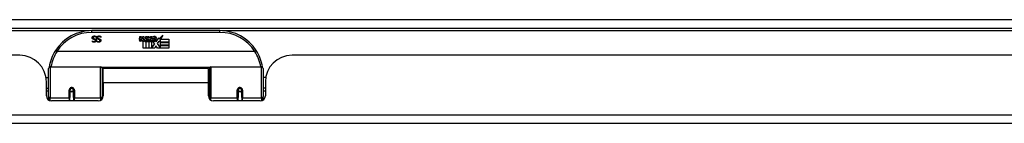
# Model space of a CAD drawing. Header units: inches. Extents: x 25 to 627, y 68 to 290.
# Tile 36 of 250: x 121.95 to 133.47, y 68.36 to 69.58. Entities that reach past the tile are written whole.
import ezdxf

# ---------------------------------------------------------------- set-up
doc = ezdxf.new("R2010")
doc.units = ezdxf.units.IN
doc.header["$MEASUREMENT"] = 0
doc.layers.add('Visible Edges(ANSI)', color=7, linetype='Continuous', lineweight=25)
doc.layers.add('Visible Tangent Edges(ANSI)', color=7, linetype='Continuous', lineweight=25)

msp = doc.modelspace()

# ---------------------------------------------------------------- linework, layer by layer
at = {"layer": 'Visible Edges(ANSI)'}
for p, q in [((85.09, 69.484), (144.892, 69.484)), ((124.29, 69.454), (122.794, 69.454)), ((122.845, 69.374), (122.844, 69.374)), ((122.845, 69.386), (122.845, 69.374)), ((122.899, 69.374), (122.898, 69.374)), ((122.899, 69.386), (122.899, 69.374)), ((123.349, 69.351), (123.356, 69.386)), ((123.356, 69.386), (123.369, 69.386)), ((123.369, 69.386), (123.363, 69.351)), ((123.385, 69.363), (123.389, 69.386)), ((123.389, 69.386), (123.402, 69.386)), ((123.402, 69.386), (123.396, 69.351)), ((123.419, 69.363), (123.423, 69.386)), ((123.423, 69.386), (123.436, 69.386)), ((123.436, 69.386), (123.427, 69.331)), ((123.443, 69.386), (123.459, 69.386)), ((123.457, 69.358), (123.443, 69.386)), ((123.459, 69.386), (123.467, 69.366)), ((123.467, 69.366), (123.469, 69.366)), ((123.469, 69.366), (123.483, 69.386)), ((123.499, 69.386), (123.474, 69.358)), ((123.483, 69.386), (123.499, 69.386)), ((123.498, 69.362), (123.534, 69.362)), ((123.504, 69.374), (123.504, 69.383)), ((123.545, 69.324), (123.576, 69.368)), ((123.576, 69.368), (123.578, 69.354)), ((123.578, 69.354), (123.622, 69.4)), ((123.622, 69.4), (123.597, 69.352)), ((122.799, 69.334), (122.8, 69.334)), ((122.799, 69.323), (122.799, 69.334)), ((122.854, 69.334), (122.854, 69.334)), ((122.854, 69.323), (122.854, 69.334)), ((123.394, 69.247), (123.394, 69.327)), ((123.424, 69.247), (123.394, 69.247)), ((123.412, 69.334), (123.412, 69.328)), ((123.412, 69.328), (123.424, 69.328)), ((123.416, 69.341), (123.413, 69.341)), ((123.415, 69.331), (123.416, 69.341)), ((123.427, 69.331), (123.415, 69.331)), ((123.424, 69.328), (123.424, 69.247)), ((123.428, 69.328), (123.45, 69.328)), ((123.428, 69.247), (123.428, 69.328)), ((123.458, 69.247), (123.428, 69.247)), ((123.432, 69.331), (123.457, 69.358)), ((123.449, 69.331), (123.432, 69.331)), ((123.462, 69.349), (123.449, 69.331)), ((123.45, 69.328), (123.458, 69.339)), ((123.458, 69.339), (123.458, 69.247)), ((123.464, 69.349), (123.462, 69.349)), ((123.462, 69.346), (123.47, 69.328)), ((123.462, 69.247), (123.462, 69.346)), ((123.529, 69.247), (123.462, 69.247)), ((123.472, 69.331), (123.464, 69.349)), ((123.47, 69.328), (123.492, 69.328)), ((123.488, 69.331), (123.472, 69.331)), ((123.474, 69.358), (123.488, 69.331)), ((123.492, 69.328), (123.492, 69.249)), ((123.492, 69.249), (123.529, 69.298)), ((123.529, 69.298), (123.508, 69.327)), ((123.533, 69.353), (123.509, 69.353)), ((123.543, 69.274), (123.529, 69.247)), ((123.538, 69.336), (123.545, 69.324)), ((123.561, 69.247), (123.543, 69.274)), ((123.578, 69.33), (123.559, 69.302)), ((123.559, 69.302), (123.596, 69.248)), ((123.694, 69.247), (123.561, 69.247)), ((123.58, 69.32), (123.578, 69.33)), ((123.596, 69.349), (123.58, 69.32)), ((123.596, 69.32), (123.596, 69.349)), ((123.694, 69.32), (123.596, 69.32)), ((123.596, 69.316), (123.694, 69.316)), ((123.596, 69.284), (123.596, 69.316)), ((123.694, 69.284), (123.596, 69.284)), ((123.596, 69.279), (123.694, 69.279)), ((123.596, 69.248), (123.596, 69.279)), ((123.597, 69.352), (123.694, 69.352)), ((123.694, 69.352), (123.694, 69.32)), ((123.694, 69.316), (123.694, 69.284)), ((123.694, 69.279), (123.694, 69.247)), ((121.949, 69.165), (108.034, 69.165)), ((124.699, 69.209), (122.385, 69.209)), ((139.05, 69.165), (125.135, 69.165)), ((122.306, 69.029), (122.896, 69.029)), ((122.912, 69.014), (122.912, 68.676)), ((124.172, 68.676), (124.172, 69.014)), ((124.187, 69.029), (124.777, 69.029)), ((122.256, 68.905), (122.287, 68.905)), ((122.287, 68.68), (122.287, 69.01)), ((122.912, 68.937), (122.926, 68.937)), ((122.926, 68.842), (122.926, 69.01)), ((124.157, 69.01), (122.926, 69.01)), ((124.157, 68.842), (124.157, 69.01)), ((124.172, 68.937), (124.157, 68.937)), ((124.797, 69.01), (124.797, 68.68)), ((124.827, 68.905), (124.797, 68.905)), ((122.261, 68.687), (122.261, 68.853)), ((122.926, 68.842), (122.926, 68.687)), ((124.157, 68.687), (124.157, 68.842)), ((124.823, 68.853), (124.823, 68.687)), ((122.261, 68.779), (122.287, 68.779)), ((122.287, 68.745), (122.261, 68.745)), ((122.287, 68.68), (122.287, 68.638)), ((122.536, 68.762), (122.538, 68.761)), ((122.536, 68.757), (122.536, 68.67)), ((122.538, 68.755), (122.536, 68.755)), ((122.536, 68.628), (122.536, 68.67)), ((122.538, 68.761), (122.538, 68.757)), ((122.542, 68.745), (122.539, 68.745)), ((122.575, 68.745), (122.573, 68.745)), ((122.577, 68.753), (122.579, 68.753)), ((122.579, 68.67), (122.579, 68.757)), ((122.579, 68.67), (122.579, 68.628)), ((122.912, 68.746), (122.926, 68.746)), ((122.912, 68.648), (122.912, 68.676)), ((124.172, 68.746), (124.157, 68.746)), ((124.172, 68.676), (124.172, 68.648)), ((124.504, 68.757), (124.504, 68.67)), ((124.507, 68.753), (124.504, 68.753)), ((124.504, 68.628), (124.504, 68.67)), ((124.51, 68.745), (124.508, 68.745)), ((124.544, 68.745), (124.542, 68.745)), ((124.547, 68.762), (124.545, 68.761)), ((124.545, 68.755), (124.547, 68.755)), ((124.546, 68.757), (124.546, 68.761)), ((124.548, 68.67), (124.548, 68.757)), ((124.548, 68.67), (124.548, 68.628)), ((124.823, 68.779), (124.797, 68.779)), ((124.823, 68.745), (124.797, 68.745)), ((124.797, 68.638), (124.797, 68.68)), ((122.867, 68.628), (122.32, 68.628)), ((124.764, 68.628), (124.216, 68.628)), ((144.794, 68.365), (85.189, 68.365))]:
    msp.add_line(p, q, dxfattribs=at)
at = {"layer": 'Visible Edges(ANSI)', "flags": 128}
for points in [[(122.797, 69.37), (122.797, 69.371), (122.797, 69.372), (122.797, 69.372), (122.797, 69.373), (122.797, 69.374), (122.797, 69.374), (122.797, 69.375), (122.797, 69.376), (122.798, 69.376), (122.798, 69.377), (122.798, 69.378), (122.798, 69.378), (122.799, 69.379), (122.799, 69.38), (122.799, 69.38), (122.8, 69.381), (122.8, 69.382), (122.8, 69.382), (122.801, 69.383), (122.801, 69.383), (122.802, 69.384), (122.802, 69.384), (122.803, 69.385), (122.803, 69.385)], [(122.811, 69.352), (122.809, 69.353), (122.808, 69.353), (122.807, 69.354), (122.806, 69.354), (122.805, 69.355), (122.804, 69.355), (122.803, 69.356), (122.803, 69.356), (122.802, 69.357), (122.801, 69.358), (122.801, 69.358), (122.8, 69.359), (122.799, 69.36), (122.799, 69.361), (122.798, 69.362), (122.798, 69.362), (122.798, 69.363), (122.797, 69.364), (122.797, 69.365), (122.797, 69.366), (122.797, 69.367), (122.797, 69.368), (122.797, 69.369), (122.797, 69.37)], [(122.803, 69.385), (122.804, 69.386), (122.804, 69.386), (122.805, 69.387), (122.805, 69.387), (122.806, 69.388), (122.807, 69.388), (122.807, 69.388), (122.808, 69.389), (122.809, 69.389), (122.809, 69.389), (122.81, 69.39), (122.811, 69.39), (122.811, 69.39), (122.812, 69.391), (122.813, 69.391), (122.814, 69.391), (122.815, 69.391), (122.816, 69.391), (122.816, 69.391), (122.817, 69.392), (122.818, 69.392), (122.819, 69.392), (122.82, 69.392), (122.822, 69.392)], [(122.822, 69.384), (122.821, 69.384), (122.82, 69.383), (122.819, 69.383), (122.817, 69.383), (122.816, 69.383), (122.815, 69.383), (122.814, 69.382), (122.813, 69.382), (122.813, 69.382), (122.812, 69.381), (122.811, 69.381), (122.81, 69.38), (122.81, 69.38), (122.809, 69.379), (122.809, 69.379), (122.808, 69.378), (122.808, 69.377), (122.807, 69.377), (122.807, 69.376), (122.807, 69.375), (122.807, 69.374), (122.807, 69.373), (122.806, 69.373), (122.806, 69.372)], [(122.806, 69.372), (122.806, 69.371), (122.806, 69.37), (122.807, 69.37), (122.807, 69.369), (122.807, 69.368), (122.807, 69.368), (122.807, 69.367), (122.807, 69.367), (122.808, 69.366), (122.808, 69.366), (122.808, 69.365), (122.808, 69.365), (122.809, 69.364), (122.809, 69.364), (122.81, 69.364), (122.81, 69.363), (122.811, 69.363), (122.811, 69.363), (122.812, 69.362), (122.812, 69.362), (122.813, 69.362), (122.814, 69.361), (122.814, 69.361), (122.815, 69.361)], [(122.815, 69.361), (122.816, 69.361), (122.816, 69.361), (122.817, 69.36), (122.817, 69.36), (122.818, 69.36), (122.818, 69.36), (122.819, 69.36), (122.819, 69.36), (122.82, 69.36), (122.82, 69.36), (122.821, 69.359), (122.821, 69.359), (122.822, 69.359), (122.822, 69.359), (122.823, 69.359), (122.823, 69.359), (122.824, 69.359), (122.824, 69.359), (122.825, 69.358), (122.825, 69.358), (122.826, 69.358), (122.827, 69.358), (122.827, 69.358), (122.828, 69.358)], [(122.822, 69.392), (122.823, 69.392), (122.824, 69.392), (122.825, 69.392), (122.826, 69.392), (122.828, 69.391), (122.829, 69.391), (122.83, 69.391), (122.831, 69.391), (122.832, 69.391), (122.833, 69.391), (122.834, 69.39), (122.835, 69.39), (122.835, 69.39), (122.836, 69.39), (122.837, 69.389), (122.838, 69.389), (122.839, 69.389), (122.84, 69.388), (122.841, 69.388), (122.842, 69.388), (122.842, 69.387), (122.843, 69.387), (122.844, 69.387), (122.845, 69.386)], [(122.844, 69.374), (122.843, 69.375), (122.842, 69.376), (122.842, 69.376), (122.841, 69.377), (122.84, 69.378), (122.839, 69.378), (122.838, 69.379), (122.837, 69.379), (122.836, 69.38), (122.835, 69.38), (122.835, 69.381), (122.834, 69.381), (122.833, 69.382), (122.832, 69.382), (122.831, 69.382), (122.83, 69.383), (122.829, 69.383), (122.828, 69.383), (122.827, 69.383), (122.826, 69.383), (122.825, 69.383), (122.824, 69.384), (122.823, 69.384), (122.822, 69.384)], [(122.851, 69.37), (122.851, 69.371), (122.851, 69.372), (122.851, 69.372), (122.851, 69.373), (122.851, 69.374), (122.851, 69.374), (122.851, 69.375), (122.852, 69.376), (122.852, 69.376), (122.852, 69.377), (122.852, 69.378), (122.853, 69.378), (122.853, 69.379), (122.853, 69.38), (122.853, 69.38), (122.854, 69.381), (122.854, 69.382), (122.855, 69.382), (122.855, 69.383), (122.855, 69.383), (122.856, 69.384), (122.856, 69.384), (122.857, 69.385), (122.857, 69.385)], [(122.865, 69.352), (122.864, 69.353), (122.863, 69.353), (122.862, 69.354), (122.86, 69.354), (122.86, 69.355), (122.859, 69.355), (122.858, 69.356), (122.857, 69.356), (122.856, 69.357), (122.855, 69.358), (122.855, 69.358), (122.854, 69.359), (122.854, 69.36), (122.853, 69.361), (122.853, 69.362), (122.852, 69.362), (122.852, 69.363), (122.852, 69.364), (122.851, 69.365), (122.851, 69.366), (122.851, 69.367), (122.851, 69.368), (122.851, 69.369), (122.851, 69.37)], [(122.857, 69.385), (122.858, 69.386), (122.858, 69.386), (122.859, 69.387), (122.86, 69.387), (122.86, 69.388), (122.861, 69.388), (122.862, 69.388), (122.862, 69.389), (122.863, 69.389), (122.864, 69.389), (122.864, 69.39), (122.865, 69.39), (122.866, 69.39), (122.866, 69.391), (122.867, 69.391), (122.868, 69.391), (122.869, 69.391), (122.87, 69.391), (122.871, 69.391), (122.872, 69.392), (122.873, 69.392), (122.874, 69.392), (122.875, 69.392), (122.876, 69.392)], [(122.876, 69.384), (122.875, 69.384), (122.874, 69.383), (122.873, 69.383), (122.872, 69.383), (122.871, 69.383), (122.87, 69.383), (122.869, 69.382), (122.868, 69.382), (122.867, 69.382), (122.866, 69.381), (122.865, 69.381), (122.865, 69.38), (122.864, 69.38), (122.863, 69.379), (122.863, 69.379), (122.862, 69.378), (122.862, 69.377), (122.862, 69.377), (122.861, 69.376), (122.861, 69.375), (122.861, 69.374), (122.861, 69.373), (122.861, 69.373), (122.861, 69.372)], [(122.861, 69.372), (122.861, 69.371), (122.861, 69.37), (122.861, 69.37), (122.861, 69.369), (122.861, 69.368), (122.861, 69.368), (122.861, 69.367), (122.862, 69.367), (122.862, 69.366), (122.862, 69.366), (122.862, 69.365), (122.863, 69.365), (122.863, 69.364), (122.864, 69.364), (122.864, 69.364), (122.864, 69.363), (122.865, 69.363), (122.865, 69.363), (122.866, 69.362), (122.867, 69.362), (122.867, 69.362), (122.868, 69.361), (122.869, 69.361), (122.869, 69.361)], [(122.869, 69.361), (122.87, 69.361), (122.87, 69.361), (122.871, 69.36), (122.872, 69.36), (122.872, 69.36), (122.873, 69.36), (122.873, 69.36), (122.874, 69.36), (122.874, 69.36), (122.874, 69.36), (122.875, 69.359), (122.875, 69.359), (122.876, 69.359), (122.876, 69.359), (122.877, 69.359), (122.877, 69.359), (122.878, 69.359), (122.878, 69.359), (122.879, 69.358), (122.88, 69.358), (122.88, 69.358), (122.881, 69.358), (122.882, 69.358), (122.882, 69.358)], [(122.876, 69.392), (122.877, 69.392), (122.878, 69.392), (122.879, 69.392), (122.881, 69.392), (122.882, 69.391), (122.883, 69.391), (122.884, 69.391), (122.885, 69.391), (122.886, 69.391), (122.887, 69.391), (122.888, 69.39), (122.889, 69.39), (122.89, 69.39), (122.891, 69.39), (122.892, 69.389), (122.892, 69.389), (122.893, 69.389), (122.894, 69.388), (122.895, 69.388), (122.896, 69.388), (122.897, 69.387), (122.897, 69.387), (122.898, 69.387), (122.899, 69.386)], [(122.898, 69.374), (122.898, 69.375), (122.897, 69.376), (122.896, 69.376), (122.895, 69.377), (122.894, 69.378), (122.893, 69.378), (122.892, 69.379), (122.892, 69.379), (122.891, 69.38), (122.89, 69.38), (122.889, 69.381), (122.888, 69.381), (122.887, 69.382), (122.886, 69.382), (122.885, 69.382), (122.884, 69.383), (122.883, 69.383), (122.882, 69.383), (122.881, 69.383), (122.88, 69.383), (122.879, 69.383), (122.878, 69.384), (122.877, 69.384), (122.876, 69.384)], [(122.82, 69.318), (122.819, 69.318), (122.818, 69.318), (122.817, 69.318), (122.817, 69.318), (122.816, 69.319), (122.815, 69.319), (122.814, 69.319), (122.813, 69.319), (122.812, 69.319), (122.811, 69.319), (122.81, 69.319), (122.809, 69.32), (122.808, 69.32), (122.807, 69.32), (122.807, 69.32), (122.806, 69.32), (122.805, 69.321), (122.804, 69.321), (122.803, 69.321), (122.802, 69.322), (122.802, 69.322), (122.801, 69.322), (122.8, 69.323), (122.799, 69.323)], [(122.8, 69.334), (122.801, 69.334), (122.801, 69.333), (122.802, 69.333), (122.802, 69.332), (122.803, 69.332), (122.804, 69.331), (122.805, 69.331), (122.805, 69.33), (122.806, 69.33), (122.807, 69.33), (122.808, 69.329), (122.809, 69.329), (122.81, 69.328), (122.81, 69.328), (122.811, 69.328), (122.812, 69.328), (122.813, 69.327), (122.814, 69.327), (122.815, 69.327), (122.816, 69.327), (122.817, 69.327), (122.818, 69.327), (122.819, 69.327), (122.82, 69.326)], [(122.825, 69.349), (122.825, 69.349), (122.824, 69.349), (122.824, 69.349), (122.823, 69.349), (122.822, 69.349), (122.822, 69.35), (122.821, 69.35), (122.821, 69.35), (122.82, 69.35), (122.819, 69.35), (122.819, 69.35), (122.818, 69.35), (122.817, 69.351), (122.816, 69.351), (122.816, 69.351), (122.815, 69.351), (122.815, 69.351), (122.814, 69.351), (122.813, 69.352), (122.813, 69.352), (122.812, 69.352), (122.812, 69.352), (122.811, 69.352), (122.811, 69.352)], [(122.844, 69.339), (122.844, 69.337), (122.844, 69.336), (122.844, 69.334), (122.844, 69.333), (122.843, 69.332), (122.843, 69.331), (122.842, 69.33), (122.841, 69.328), (122.84, 69.327), (122.84, 69.326), (122.839, 69.325), (122.838, 69.324), (122.836, 69.323), (122.835, 69.322), (122.834, 69.322), (122.833, 69.321), (122.831, 69.32), (122.83, 69.32), (122.828, 69.319), (122.827, 69.319), (122.825, 69.319), (122.824, 69.318), (122.822, 69.318), (122.82, 69.318)], [(122.82, 69.326), (122.821, 69.327), (122.822, 69.327), (122.823, 69.327), (122.824, 69.327), (122.825, 69.327), (122.826, 69.327), (122.827, 69.328), (122.827, 69.328), (122.828, 69.328), (122.829, 69.329), (122.83, 69.329), (122.83, 69.33), (122.831, 69.33), (122.832, 69.331), (122.832, 69.331), (122.833, 69.332), (122.833, 69.332), (122.833, 69.333), (122.834, 69.334), (122.834, 69.335), (122.834, 69.335), (122.834, 69.336), (122.834, 69.337), (122.834, 69.338)], [(122.834, 69.338), (122.834, 69.338), (122.834, 69.339), (122.834, 69.34), (122.834, 69.34), (122.834, 69.341), (122.834, 69.342), (122.834, 69.342), (122.833, 69.343), (122.833, 69.343), (122.833, 69.344), (122.832, 69.344), (122.832, 69.345), (122.832, 69.345), (122.831, 69.346), (122.831, 69.346), (122.83, 69.346), (122.83, 69.347), (122.829, 69.347), (122.829, 69.347), (122.828, 69.348), (122.827, 69.348), (122.827, 69.348), (122.826, 69.348), (122.825, 69.349)], [(122.828, 69.358), (122.829, 69.358), (122.829, 69.357), (122.83, 69.357), (122.83, 69.357), (122.831, 69.357), (122.831, 69.357), (122.832, 69.356), (122.832, 69.356), (122.833, 69.356), (122.834, 69.356), (122.834, 69.355), (122.835, 69.355), (122.835, 69.355), (122.835, 69.355), (122.836, 69.354), (122.836, 69.354), (122.837, 69.354), (122.837, 69.354), (122.838, 69.353), (122.838, 69.353), (122.838, 69.353), (122.839, 69.352), (122.839, 69.352), (122.84, 69.351)], [(122.84, 69.351), (122.84, 69.351), (122.84, 69.351), (122.841, 69.35), (122.841, 69.35), (122.841, 69.349), (122.842, 69.349), (122.842, 69.348), (122.842, 69.348), (122.842, 69.347), (122.843, 69.347), (122.843, 69.346), (122.843, 69.346), (122.843, 69.345), (122.843, 69.345), (122.844, 69.344), (122.844, 69.344), (122.844, 69.343), (122.844, 69.342), (122.844, 69.342), (122.844, 69.341), (122.844, 69.341), (122.844, 69.34), (122.844, 69.339), (122.844, 69.339)], [(122.854, 69.334), (122.855, 69.334), (122.855, 69.333), (122.856, 69.333), (122.857, 69.332), (122.857, 69.332), (122.858, 69.331), (122.859, 69.331), (122.86, 69.33), (122.86, 69.33), (122.861, 69.33), (122.862, 69.329), (122.863, 69.329), (122.864, 69.328), (122.865, 69.328), (122.866, 69.328), (122.867, 69.328), (122.867, 69.327), (122.868, 69.327), (122.869, 69.327), (122.87, 69.327), (122.871, 69.327), (122.872, 69.327), (122.873, 69.327), (122.874, 69.326)], [(122.875, 69.318), (122.874, 69.318), (122.873, 69.318), (122.872, 69.318), (122.871, 69.318), (122.87, 69.319), (122.869, 69.319), (122.868, 69.319), (122.867, 69.319), (122.866, 69.319), (122.865, 69.319), (122.864, 69.319), (122.863, 69.32), (122.863, 69.32), (122.862, 69.32), (122.861, 69.32), (122.86, 69.32), (122.859, 69.321), (122.858, 69.321), (122.858, 69.321), (122.857, 69.322), (122.856, 69.322), (122.855, 69.322), (122.854, 69.323), (122.854, 69.323)], [(122.879, 69.349), (122.879, 69.349), (122.878, 69.349), (122.878, 69.349), (122.877, 69.349), (122.877, 69.349), (122.876, 69.35), (122.876, 69.35), (122.875, 69.35), (122.874, 69.35), (122.874, 69.35), (122.873, 69.35), (122.872, 69.35), (122.871, 69.351), (122.871, 69.351), (122.87, 69.351), (122.869, 69.351), (122.869, 69.351), (122.868, 69.351), (122.868, 69.352), (122.867, 69.352), (122.866, 69.352), (122.866, 69.352), (122.865, 69.352), (122.865, 69.352)], [(122.874, 69.326), (122.875, 69.327), (122.876, 69.327), (122.877, 69.327), (122.878, 69.327), (122.879, 69.327), (122.88, 69.327), (122.881, 69.328), (122.882, 69.328), (122.882, 69.328), (122.883, 69.329), (122.884, 69.329), (122.885, 69.33), (122.885, 69.33), (122.886, 69.331), (122.886, 69.331), (122.887, 69.332), (122.887, 69.332), (122.888, 69.333), (122.888, 69.334), (122.888, 69.335), (122.888, 69.335), (122.889, 69.336), (122.889, 69.337), (122.889, 69.338)], [(122.899, 69.339), (122.898, 69.337), (122.898, 69.336), (122.898, 69.334), (122.898, 69.333), (122.897, 69.332), (122.897, 69.331), (122.896, 69.33), (122.896, 69.328), (122.895, 69.327), (122.894, 69.326), (122.893, 69.325), (122.892, 69.324), (122.891, 69.323), (122.889, 69.322), (122.888, 69.322), (122.887, 69.321), (122.886, 69.32), (122.884, 69.32), (122.883, 69.319), (122.881, 69.319), (122.88, 69.319), (122.878, 69.318), (122.876, 69.318), (122.875, 69.318)], [(122.889, 69.338), (122.889, 69.338), (122.889, 69.339), (122.889, 69.34), (122.888, 69.34), (122.888, 69.341), (122.888, 69.342), (122.888, 69.342), (122.888, 69.343), (122.887, 69.343), (122.887, 69.344), (122.887, 69.344), (122.886, 69.345), (122.886, 69.345), (122.885, 69.346), (122.885, 69.346), (122.884, 69.346), (122.884, 69.347), (122.883, 69.347), (122.883, 69.347), (122.882, 69.348), (122.882, 69.348), (122.881, 69.348), (122.88, 69.348), (122.879, 69.349)], [(122.882, 69.358), (122.883, 69.358), (122.883, 69.357), (122.884, 69.357), (122.885, 69.357), (122.885, 69.357), (122.886, 69.357), (122.886, 69.356), (122.887, 69.356), (122.887, 69.356), (122.888, 69.356), (122.888, 69.355), (122.889, 69.355), (122.889, 69.355), (122.89, 69.355), (122.89, 69.354), (122.891, 69.354), (122.891, 69.354), (122.892, 69.354), (122.892, 69.353), (122.892, 69.353), (122.893, 69.353), (122.893, 69.352), (122.894, 69.352), (122.894, 69.351)], [(122.894, 69.351), (122.894, 69.351), (122.895, 69.351), (122.895, 69.35), (122.895, 69.35), (122.896, 69.349), (122.896, 69.349), (122.896, 69.348), (122.896, 69.348), (122.897, 69.347), (122.897, 69.347), (122.897, 69.346), (122.897, 69.346), (122.898, 69.345), (122.898, 69.345), (122.898, 69.344), (122.898, 69.344), (122.898, 69.343), (122.898, 69.342), (122.898, 69.342), (122.898, 69.341), (122.898, 69.341), (122.898, 69.34), (122.899, 69.339), (122.899, 69.339)], [(122.367, 69.221), (122.367, 69.221), (122.367, 69.221), (122.367, 69.221), (122.367, 69.221), (122.368, 69.22), (122.368, 69.22), (122.368, 69.22), (122.369, 69.219), (122.369, 69.219), (122.37, 69.218), (122.371, 69.218), (122.371, 69.217), (122.372, 69.217), (122.373, 69.216), (122.374, 69.215), (122.375, 69.215), (122.375, 69.214), (122.376, 69.213), (122.377, 69.213), (122.378, 69.212), (122.379, 69.211), (122.381, 69.211), (122.382, 69.21), (122.383, 69.209)], [(122.385, 69.209), (122.385, 69.209), (122.385, 69.209), (122.384, 69.209), (122.384, 69.209), (122.384, 69.209), (122.384, 69.209), (122.384, 69.209), (122.384, 69.209), (122.384, 69.209), (122.384, 69.209), (122.384, 69.209), (122.384, 69.209), (122.384, 69.209), (122.383, 69.209), (122.383, 69.209), (122.383, 69.209), (122.383, 69.209), (122.383, 69.209), (122.383, 69.209), (122.383, 69.209), (122.383, 69.209), (122.383, 69.209), (122.383, 69.209), (122.383, 69.209)], [(124.701, 69.209), (124.7, 69.209), (124.7, 69.209), (124.7, 69.209), (124.7, 69.209), (124.7, 69.209), (124.7, 69.209), (124.7, 69.209), (124.7, 69.209), (124.7, 69.209), (124.7, 69.209), (124.7, 69.209), (124.7, 69.209), (124.699, 69.209), (124.699, 69.209), (124.699, 69.209), (124.699, 69.209), (124.699, 69.209), (124.699, 69.209), (124.699, 69.209), (124.699, 69.209), (124.699, 69.209), (124.699, 69.209), (124.699, 69.209), (124.699, 69.209)], [(124.716, 69.221), (124.716, 69.221), (124.716, 69.221), (124.716, 69.221), (124.716, 69.221), (124.716, 69.22), (124.715, 69.22), (124.715, 69.22), (124.714, 69.219), (124.714, 69.219), (124.713, 69.218), (124.713, 69.218), (124.712, 69.217), (124.711, 69.217), (124.71, 69.216), (124.71, 69.215), (124.709, 69.215), (124.708, 69.214), (124.707, 69.213), (124.706, 69.213), (124.705, 69.212), (124.704, 69.211), (124.703, 69.211), (124.702, 69.21), (124.701, 69.209)], [(122.293, 69.029), (122.293, 69.028), (122.293, 69.028), (122.293, 69.028), (122.293, 69.028), (122.293, 69.028), (122.293, 69.027), (122.293, 69.027), (122.293, 69.027), (122.293, 69.027), (122.293, 69.027), (122.293, 69.026), (122.293, 69.026), (122.293, 69.026), (122.293, 69.026), (122.293, 69.025), (122.293, 69.025), (122.293, 69.025), (122.293, 69.025), (122.293, 69.025), (122.293, 69.024), (122.293, 69.024), (122.293, 69.024), (122.292, 69.024), (122.292, 69.024)], [(124.791, 69.024), (124.791, 69.024), (124.791, 69.024), (124.791, 69.024), (124.791, 69.024), (124.791, 69.025), (124.791, 69.025), (124.791, 69.025), (124.791, 69.025), (124.791, 69.025), (124.79, 69.026), (124.79, 69.026), (124.79, 69.026), (124.79, 69.026), (124.79, 69.027), (124.79, 69.027), (124.79, 69.027), (124.79, 69.027), (124.79, 69.027), (124.79, 69.028), (124.79, 69.028), (124.79, 69.028), (124.79, 69.028), (124.79, 69.028), (124.79, 69.029)], [(122.536, 68.757), (122.536, 68.76), (122.536, 68.762), (122.537, 68.765), (122.538, 68.768), (122.54, 68.77), (122.542, 68.772), (122.544, 68.774), (122.546, 68.776), (122.549, 68.777), (122.552, 68.778), (122.554, 68.779), (122.557, 68.779), (122.56, 68.779), (122.563, 68.778), (122.566, 68.777), (122.569, 68.776), (122.571, 68.774), (122.573, 68.772), (122.575, 68.77), (122.576, 68.768), (122.578, 68.765), (122.578, 68.762), (122.579, 68.76), (122.579, 68.757)], [(122.926, 68.709), (122.926, 68.709), (122.926, 68.709), (122.926, 68.709), (122.926, 68.709), (122.926, 68.709), (122.926, 68.709), (122.926, 68.709), (122.926, 68.709), (122.926, 68.709), (122.926, 68.709), (122.926, 68.709), (122.926, 68.709), (122.926, 68.71), (122.926, 68.71), (122.926, 68.71), (122.926, 68.71), (122.926, 68.71), (122.926, 68.71), (122.926, 68.71), (122.926, 68.71), (122.926, 68.71), (122.926, 68.71), (122.926, 68.71), (122.926, 68.71)], [(124.157, 68.71), (124.157, 68.71), (124.157, 68.71), (124.157, 68.71), (124.157, 68.71), (124.157, 68.71), (124.157, 68.71), (124.157, 68.71), (124.157, 68.71), (124.157, 68.71), (124.157, 68.71), (124.157, 68.71), (124.157, 68.709), (124.157, 68.709), (124.157, 68.709), (124.157, 68.709), (124.157, 68.709), (124.157, 68.709), (124.158, 68.709), (124.158, 68.709), (124.158, 68.709), (124.158, 68.709), (124.158, 68.709), (124.158, 68.709), (124.158, 68.709)], [(124.504, 68.757), (124.504, 68.76), (124.505, 68.762), (124.506, 68.765), (124.507, 68.768), (124.508, 68.77), (124.51, 68.772), (124.512, 68.774), (124.515, 68.776), (124.517, 68.777), (124.52, 68.778), (124.523, 68.779), (124.526, 68.779), (124.529, 68.779), (124.532, 68.778), (124.535, 68.777), (124.537, 68.776), (124.54, 68.774), (124.542, 68.772), (124.543, 68.77), (124.545, 68.768), (124.546, 68.765), (124.547, 68.762), (124.547, 68.76), (124.548, 68.757)]]:
    msp.add_lwpolyline(points, dxfattribs=at)
at = {"layer": 'Visible Edges(ANSI)'}
for centre in [(122.557, 68.757), (124.526, 68.757)]:
    msp.add_circle(centre, 0.0197, dxfattribs=at)
for centre, radius, start, end in [((122.794, 68.947), 0.507, 90, 147.3142), ((123.339, 69.371), 0.0465, 328.5584, 350.8257), ((123.373, 69.371), 0.0465, 327.5992, 350), ((123.524, 69.351), 0.0282, 156.1555, 203.8445), ((123.523, 69.325), 0.0607, 81.5605, 107.3343), ((123.516, 69.346), 0.0307, 64.6784, 112.5609), ((123.525, 69.365), 0.0096, 343.5261, 64.6784), ((123.529, 69.366), 0.0197, 356.5646, 81.5605), ((123.508, 69.367), 0.0398, 314.1684, 356.5646), ((124.29, 68.947), 0.507, 32.6858, 90), ((123.377, 69.346), 0.0288, 169, 198.4748), ((123.36, 69.34), 0.0105, 198.4748, 269.6788), ((123.36, 69.354), 0.0246, 269.6788, 333.9508), ((123.375, 69.349), 0.0123, 169.9922, 203.5487), ((123.369, 69.347), 0.006, 203.5487, 276.1027), ((123.368, 69.353), 0.0126, 276.1027, 327.6083), ((123.411, 69.345), 0.0288, 183.6169, 196.9928), ((123.393, 69.34), 0.0101, 196.9928, 269.4776), ((123.393, 69.354), 0.024, 269.4776, 327.4114), ((123.395, 69.351), 0.024, 268.7952, 316.5849), ((123.408, 69.349), 0.0123, 170, 203.5571), ((123.403, 69.347), 0.006, 203.5571, 276.03), ((123.402, 69.353), 0.0126, 276.03, 327.5992), ((123.512, 69.345), 0.0152, 203.8445, 265.0802), ((123.517, 69.348), 0.00955, 151.4547, 231.1652), ((123.515, 69.36), 0.033, 257.079, 313.1785), ((123.515, 69.36), 0.0299, 260.4085, 314.1684), ((123.518, 69.35), 0.0109, 231.1652, 289.3797), ((123.516, 69.355), 0.0168, 289.3797, 352.9975), ((121.949, 68.853), 0.312, 0, 90), ((122.794, 68.947), 0.507, 147.3142, 170.7932), ((124.29, 68.947), 0.507, 9.2068, 32.6858), ((125.135, 68.853), 0.312, 90, 180), ((122.306, 69.01), 0.0197, 90, 180), ((122.896, 69.014), 0.0157, 0, 90), ((124.187, 69.014), 0.0157, 90, 180), ((124.777, 69.01), 0.0197, 0, 90), ((122.32, 68.687), 0.0591, 180, 270), ((122.557, 68.757), 0.0217, 180, 348.1708), ((122.867, 68.687), 0.0591, 270, 0), ((124.216, 68.687), 0.0591, 180, 270), ((124.526, 68.757), 0.0217, 191.8292, 0), ((124.764, 68.687), 0.0591, 270, 0)]:
    msp.add_arc(centre, radius, start, end, dxfattribs=at)
at = {"layer": 'Visible Tangent Edges(ANSI)'}
for p, q in [((85.09, 69.583), (144.125, 69.583)), ((122.762, 69.453), (107.22, 69.453)), ((122.794, 69.435), (122.794, 69.454)), ((122.794, 69.435), (124.29, 69.435)), ((124.29, 69.435), (124.29, 69.454)), ((139.863, 69.453), (124.321, 69.453)), ((122.306, 69.029), (122.306, 68.661)), ((122.896, 68.661), (122.896, 69.029)), ((124.174, 69.022), (122.909, 69.022)), ((124.187, 69.029), (124.187, 68.661)), ((124.777, 68.661), (124.777, 69.029)), ((124.157, 68.842), (122.926, 68.842)), ((122.526, 68.661), (122.526, 68.753)), ((122.589, 68.753), (122.589, 68.661)), ((124.494, 68.661), (124.494, 68.753)), ((124.557, 68.753), (124.557, 68.661)), ((122.306, 68.629), (122.306, 68.661)), ((122.526, 68.661), (122.306, 68.661)), ((122.526, 68.661), (122.526, 68.628)), ((122.896, 68.661), (122.589, 68.661)), ((122.589, 68.628), (122.589, 68.661)), ((122.896, 68.661), (122.896, 68.635)), ((124.494, 68.661), (124.187, 68.661)), ((124.187, 68.635), (124.187, 68.661)), ((124.494, 68.661), (124.494, 68.628)), ((124.777, 68.661), (124.557, 68.661)), ((124.557, 68.628), (124.557, 68.661)), ((124.777, 68.661), (124.777, 68.629)), ((85.189, 68.464), (144.794, 68.464))]:
    msp.add_line(p, q, dxfattribs=at)
at = {"layer": 'Visible Tangent Edges(ANSI)', "flags": 128}
for points in [[(122.589, 68.753), (122.589, 68.757), (122.588, 68.761), (122.587, 68.765), (122.585, 68.768), (122.583, 68.772), (122.58, 68.775), (122.577, 68.778), (122.574, 68.781), (122.57, 68.783), (122.566, 68.784), (122.562, 68.785), (122.557, 68.786), (122.553, 68.785), (122.549, 68.785), (122.545, 68.783), (122.541, 68.781), (122.538, 68.778), (122.535, 68.775), (122.532, 68.772), (122.53, 68.768), (122.528, 68.765), (122.527, 68.761), (122.526, 68.757), (122.526, 68.753)], [(124.557, 68.753), (124.557, 68.757), (124.556, 68.761), (124.555, 68.765), (124.554, 68.768), (124.551, 68.772), (124.549, 68.775), (124.546, 68.778), (124.542, 68.781), (124.538, 68.783), (124.534, 68.784), (124.53, 68.785), (124.526, 68.786), (124.522, 68.785), (124.517, 68.785), (124.513, 68.783), (124.51, 68.781), (124.506, 68.778), (124.503, 68.775), (124.5, 68.772), (124.498, 68.768), (124.497, 68.765), (124.495, 68.761), (124.495, 68.757), (124.494, 68.753)], [(122.925, 68.746), (122.925, 68.744), (122.924, 68.742), (122.924, 68.739), (122.923, 68.737), (122.922, 68.734), (122.922, 68.732), (122.921, 68.73), (122.921, 68.727), (122.92, 68.725), (122.92, 68.722), (122.919, 68.72), (122.919, 68.718), (122.918, 68.715), (122.918, 68.713), (122.918, 68.71), (122.917, 68.708), (122.917, 68.705), (122.917, 68.703), (122.916, 68.7), (122.916, 68.698), (122.915, 68.696), (122.915, 68.693), (122.915, 68.691), (122.915, 68.688)], [(124.169, 68.688), (124.168, 68.691), (124.168, 68.693), (124.168, 68.696), (124.167, 68.698), (124.167, 68.701), (124.167, 68.703), (124.166, 68.705), (124.166, 68.708), (124.166, 68.71), (124.165, 68.713), (124.165, 68.715), (124.164, 68.718), (124.164, 68.72), (124.163, 68.722), (124.163, 68.725), (124.162, 68.727), (124.162, 68.73), (124.161, 68.732), (124.161, 68.734), (124.16, 68.737), (124.16, 68.739), (124.159, 68.742), (124.159, 68.744), (124.158, 68.746)]]:
    msp.add_lwpolyline(points, dxfattribs=at)
at = {"layer": 'Visible Tangent Edges(ANSI)'}
for centre, start, end in [((122.794, 68.947), 90, 147.5011), ((124.29, 68.947), 32.4989, 90), ((122.794, 68.944), 147.0552, 169.8777), ((124.29, 68.944), 10.1223, 32.9448)]:
    msp.add_arc(centre, 0.487, start, end, dxfattribs=at)
for centre, major_axis, ratio, start_param, end_param in [((122.313, 69.025), (-0.0194, 0.0031), 0.187438, 0, 0.544489), ((124.771, 69.025), (0.0194, 0.0031), 0.187438, 5.738696, 6.283185), ((122.306, 68.68), (-0.0197, 0), 0.965926, 0, 1.570796), ((122.526, 68.757), (0.00984, 0), 0.476565, 4.712389, 6.283185), ((122.526, 68.67), (0.00984, 0), 0.965926, 4.712389, 6.283185), ((122.589, 68.757), (-0.00984, 0), 0.476565, 0, 1.570796), ((122.589, 68.67), (-0.00984, 0), 0.965926, 0, 1.570796), ((122.896, 68.676), (0.0157, 0), 0.965926, 4.712389, 6.283185), ((124.187, 68.676), (-0.0157, 0), 0.965926, 0, 1.570796), ((124.494, 68.757), (0.00984, 0), 0.476565, 4.712389, 6.283185), ((124.494, 68.67), (0.00984, 0), 0.965926, 4.712389, 6.283185), ((124.557, 68.757), (-0.00984, 0), 0.476565, 0, 1.570796), ((124.557, 68.67), (-0.00984, 0), 0.965926, 0, 1.570796), ((124.777, 68.68), (0.0197, 0), 0.965926, 4.712389, 6.283185)]:
    msp.add_ellipse(centre, major_axis=major_axis, ratio=ratio, start_param=start_param, end_param=end_param, dxfattribs=at)

doc.saveas('drawing.dxf')
